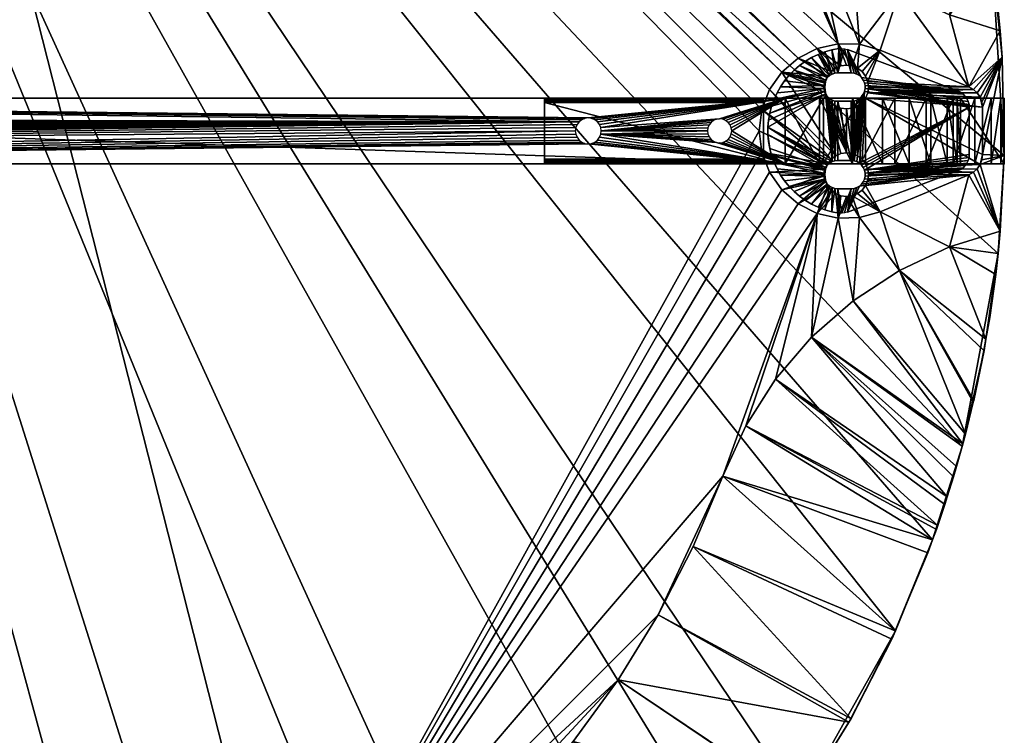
# Model space of a CAD drawing. Header units: inches. Extents: x -275 to 275, y -275 to 275.
# Tile 33 of 34: x 50 to 275, y -138 to 25. Entities that reach past the tile are written whole.
import ezdxf

# ---------------------------------------------------------------- set-up
doc = ezdxf.new("R2010")
doc.units = ezdxf.units.IN
doc.header["$MEASUREMENT"] = 0
for name, color, linetype in [('VIFS01', 171, 'Continuous'), ('VIFS07', 18, 'Continuous'), ('VIFS11', 241, 'Continuous'), ('VIFS12', 110, 'Continuous')]:
    doc.layers.add(name, color=color, linetype=linetype)

msp = doc.modelspace()

# ---------------------------------------------------------------- meshes
at = {"layer": 'VIFS01', "color": 171}
mesh = msp.add_polyface(dxfattribs=at)
corners = [(-225, -7.5, 13), (225, -7.5, 13), (-225, 7.5, 13), (-225, 7.5, 3), (180, 2.95, 3), (179.24, 2.85, 3), (-225, -7.5, 3), (177.91, -2.09, 3), (178.53, -2.55, 3), (-177.15, 0.76, 3), (-177.45, 1.47, 3), (177.91, 2.09, 3), (178.53, 2.55, 3), (-180, 2.95, 3), (-179.24, 2.85, 3), (-179.24, -2.85, 3), (-180, -2.95, 3), (179.24, -2.85, 3), (180, -2.95, 3), (225, -7.5, 3), (-178.53, -2.55, 3), (-177.45, -1.47, 3), (-177.15, -0.76, 3), (177.15, -0.76, 3), (177.45, -1.47, 3), (177.05, 0, 3), (-1.06, -7.5, 4.04), (0, -7.5, 3.9), (-2.05, -7.5, 4.45), (-2.9, -7.5, 5.1), (-3.55, -7.5, 5.95), (-2.9, -7.5, 10.9), (-2.05, -7.5, 11.55), (-1.06, -7.5, 11.96), (0, -7.5, 12.1), (-3.96, -7.5, 6.94), (-4.1, -7.5, 8), (-3.96, -7.5, 9.06), (-3.55, -7.5, 10.05), (-2.9, 7.5, 5.1), (-2.05, 7.5, 4.45), (-1.06, 7.5, 4.04), (0, 7.5, 3.9), (225, 7.5, 3), (-2.05, 7.5, 11.55), (-2.9, 7.5, 10.9), (-3.55, 7.5, 10.05), (0, 7.5, 12.1), (-1.06, 7.5, 11.96), (-3.96, 7.5, 9.06), (-4.1, 7.5, 8), (-250, 7.5, 9.7), (-3.96, 7.5, 6.94), (-3.55, 7.5, 5.95)]
mesh.append_faces([[corners[k] for k in face] for face in [(0, 1, 2, 0), (3, 4, 5, 3), (6, 7, 8, 6), (9, 10, 11, 9), (3, 12, 11, 3), (3, 11, 13, 3), (13, 11, 14, 13), (15, 11, 16, 15), (6, 17, 18, 6), (6, 18, 19, 6), (15, 20, 11, 15), (21, 22, 11, 21), (6, 23, 24, 6), (6, 24, 7, 6), (6, 16, 25, 6), (26, 6, 27, 26), (26, 28, 6, 26), (6, 28, 29, 6), (6, 29, 30, 6), (0, 31, 32, 0), (32, 33, 0, 32), (0, 33, 34, 0), (0, 34, 1, 0), (30, 35, 6, 30), (6, 35, 36, 6), (0, 37, 38, 0), (0, 38, 31, 0), (3, 39, 40, 3), (40, 41, 3, 40), (3, 41, 42, 3), (3, 42, 43, 3), (44, 45, 2, 44), (2, 45, 46, 2), (2, 47, 48, 2), (2, 48, 44, 2), (46, 49, 2, 46), (2, 49, 50, 2), (51, 50, 52, 51), (3, 52, 53, 3), (3, 53, 39, 3)]], dxfattribs={"vtx3": -1, "color": 171})
mesh = msp.add_polyface(dxfattribs=at)
corners = [(-225, 7.5, 13), (225, -7.5, 13), (225, 7.5, 13), (225, 7.5, 3), (180, 2.95, 3), (-225, 7.5, 3), (177.91, 2.09, 3), (-178.53, 2.55, 3), (-179.24, 2.85, 3), (-177.45, 1.47, 3), (-177.91, 2.09, 3), (179.24, 2.85, 3), (178.53, 2.55, 3), (-180, -2.95, 3), (177.45, 1.47, 3), (177.15, 0.76, 3), (178.53, -2.55, 3), (179.24, -2.85, 3), (-225, -7.5, 3), (-178.53, -2.55, 3), (-177.91, -2.09, 3), (-177.45, -1.47, 3), (-177.15, -0.76, 3), (-177.05, 0, 3), (-177.15, 0.76, 3), (177.05, 0, 3), (177.15, -0.76, 3), (225, -7.5, 3), (2.9, -7.5, 5.1), (2.05, -7.5, 4.45), (0, -7.5, 3.9), (1.06, -7.5, 4.04), (2.05, -7.5, 11.55), (2.9, -7.5, 10.9), (3.55, -7.5, 10.05), (0, -7.5, 12.1), (1.06, -7.5, 11.96), (3.96, -7.5, 9.06), (4.1, -7.5, 8), (250, -7.5, 9.7), (3.96, -7.5, 6.94), (3.55, -7.5, 5.95), (0, 7.5, 3.9), (1.06, 7.5, 4.04), (2.05, 7.5, 4.45), (2.9, 7.5, 5.1), (3.55, 7.5, 5.95), (2.9, 7.5, 10.9), (2.05, 7.5, 11.55), (1.06, 7.5, 11.96), (0, 7.5, 12.1), (3.96, 7.5, 6.94), (4.1, 7.5, 8), (3.96, 7.5, 9.06), (3.55, 7.5, 10.05)]
mesh.append_faces([[corners[k] for k in face] for face in [(0, 1, 2, 0), (3, 4, 5, 3), (6, 7, 8, 6), (6, 9, 10, 6), (6, 10, 7, 6), (11, 12, 5, 11), (13, 6, 14, 13), (13, 14, 15, 13), (16, 17, 18, 16), (6, 19, 20, 6), (6, 20, 21, 6), (6, 22, 23, 6), (6, 23, 24, 6), (25, 26, 18, 25), (25, 13, 15, 25), (27, 28, 29, 27), (30, 18, 27, 30), (30, 27, 31, 30), (31, 27, 29, 31), (32, 33, 1, 32), (1, 33, 34, 1), (1, 35, 36, 1), (1, 36, 32, 1), (34, 37, 1, 34), (1, 37, 38, 1), (39, 38, 40, 39), (27, 40, 41, 27), (27, 41, 28, 27), (3, 42, 43, 3), (43, 44, 3, 43), (3, 44, 45, 3), (3, 45, 46, 3), (2, 47, 48, 2), (48, 49, 2, 48), (2, 49, 50, 2), (2, 50, 0, 2), (46, 51, 3, 46), (3, 51, 52, 3), (2, 53, 54, 2), (2, 54, 47, 2)]], dxfattribs={"vtx3": -1, "color": 171})
mesh = msp.add_polyface(dxfattribs=at)
corners = [(181.47, -2.55, 3), (182.09, -2.09, 3), (225, -7.5, 3), (182.55, -1.47, 3), (182.85, -0.76, 3), (225, 7.5, 3), (212.38, 1.37, 3), (211.94, 1.94, 3), (182.55, 1.47, 3), (182.09, 2.09, 3), (181.47, 2.55, 3), (180.76, 2.85, 3), (180, 2.95, 3), (207.62, 1.37, 3), (182.95, 0, 3), (208.06, 1.94, 3), (208.63, 2.38, 3), (207.34, 0.71, 3), (207.25, 0, 3), (207.34, -0.71, 3), (207.62, -1.37, 3), (208.06, -1.94, 3), (211.37, 2.38, 3), (210.71, 2.66, 3), (210, 2.75, 3), (180, -2.95, 3), (180.76, -2.85, 3), (212.38, -1.37, 3), (212.66, -0.71, 3), (182.85, 0.76, 3), (209.29, 2.66, 3), (210.71, -2.66, 3), (211.37, -2.38, 3), (211.94, -1.94, 3), (208.63, -2.38, 3), (209.29, -2.66, 3), (210, -2.75, 3), (225, -7.5, 13), (4.1, -7.5, 8), (250, -7.5, 9.7), (3.96, -7.5, 6.94), (4.1, 7.5, 8), (250, 7.5, 9.7), (3.96, 7.5, 9.06), (225, 7.5, 13)]
mesh.append_faces([[corners[k] for k in face] for face in [(0, 1, 2, 0), (2, 1, 3, 2), (2, 3, 4, 2), (5, 6, 7, 5), (8, 9, 5, 8), (9, 10, 5, 9), (5, 10, 11, 5), (5, 11, 12, 5), (13, 14, 15, 13), (15, 14, 16, 15), (13, 17, 14, 13), (14, 17, 18, 14), (14, 18, 4, 14), (18, 19, 4, 18), (4, 19, 20, 4), (4, 20, 21, 4), (7, 22, 5, 7), (5, 22, 23, 5), (5, 23, 24, 5), (2, 25, 26, 2), (2, 26, 0, 2), (27, 28, 2, 27), (8, 5, 29, 8), (29, 5, 24, 29), (29, 24, 14, 29), (14, 24, 30, 14), (14, 30, 16, 14), (31, 32, 2, 31), (2, 32, 33, 2), (2, 33, 27, 2), (21, 34, 4, 21), (4, 34, 35, 4), (4, 35, 2, 4), (2, 35, 36, 2), (2, 36, 31, 2), (37, 38, 39, 37), (39, 40, 2, 39), (5, 41, 42, 5), (42, 41, 43, 42), (42, 43, 44, 42)]], dxfattribs={"vtx3": -1, "color": 171})
mesh = msp.add_polyface(dxfattribs=at)
corners = [(225, 7.5, 13), (225, -7.5, 13), (232.8, -7.5, 13.77), (232.8, 7.5, 13.77), (240.31, -7.5, 16.04), (240.31, 7.5, 16.04), (247.22, -7.5, 19.74), (247.22, 7.5, 19.74), (253.28, -7.5, 24.72), (253.28, 7.5, 24.72), (258.26, -7.5, 30.78), (258.26, 7.5, 30.78), (261.96, -7.5, 37.69), (225, -7.5, 3), (212.66, -0.71, 3), (212.75, 0, 3), (225, 7.5, 3), (212.66, 0.71, 3), (212.38, 1.37, 3), (257.14, 7.5, 14.7), (257.14, -7.5, 14.7), (250, -7.5, 9.7), (250, 7.5, 9.7), (242.1, -7.5, 6.02), (242.1, 7.5, 6.02), (233.68, -7.5, 3.76), (233.68, 7.5, 3.76), (263.3, -7.5, 20.86), (268.3, 7.5, 28), (263.3, 7.5, 20.86)]
mesh.append_faces([[corners[k] for k in face] for face in [(0, 1, 2, 0), (0, 2, 3, 0), (3, 2, 4, 3), (3, 4, 5, 3), (5, 4, 6, 5), (5, 6, 7, 5), (7, 6, 8, 7), (7, 8, 9, 7), (9, 8, 10, 9), (9, 10, 11, 9), (11, 10, 12, 11), (13, 14, 15, 13), (13, 15, 16, 13), (16, 15, 17, 16), (16, 17, 18, 16), (19, 20, 21, 19), (19, 21, 22, 19), (22, 21, 23, 22), (22, 23, 24, 22), (24, 23, 25, 24), (24, 25, 26, 24), (26, 25, 13, 26), (26, 13, 16, 26), (25, 23, 13, 25), (13, 23, 21, 13), (21, 2, 1, 21), (27, 8, 20, 27), (20, 8, 6, 20), (20, 6, 21, 20), (21, 6, 4, 21), (21, 4, 2, 21), (24, 26, 22, 24), (22, 26, 16, 22), (0, 3, 22, 0), (11, 28, 9, 11), (3, 5, 22, 3), (22, 5, 7, 22), (22, 7, 19, 22), (19, 7, 9, 19), (19, 9, 29, 19)]], dxfattribs={"vtx3": -1, "color": 171})
mesh = msp.add_polyface(dxfattribs=at)
corners = [(275, 7.5, 483), (265, 7.5, 483), (275, -7.5, 483), (265, -7.5, 483), (258.26, 7.5, 30.78), (261.96, -7.5, 37.69), (261.96, 7.5, 37.69), (264.23, -7.5, 45.2), (264.23, 7.5, 45.2), (265, -7.5, 53), (265, 7.5, 53), (275, 7.5, 53), (275, -7.5, 53), (274.24, -7.5, 44.32), (274.24, 7.5, 44.32), (271.98, -7.5, 35.9), (271.98, 7.5, 35.9), (268.3, -7.5, 28), (268.3, 7.5, 28), (263.3, -7.5, 20.86), (263.3, 7.5, 20.86), (257.14, -7.5, 14.7), (257.14, 7.5, 14.7), (258.26, -7.5, 30.78), (253.28, -7.5, 24.72), (253.28, 7.5, 24.72)]
mesh.append_faces([[corners[k] for k in face] for face in [(0, 1, 2, 0), (2, 1, 3, 2), (4, 5, 6, 4), (6, 5, 7, 6), (6, 7, 8, 6), (8, 7, 9, 8), (8, 9, 10, 8), (11, 12, 13, 11), (11, 13, 14, 11), (14, 13, 15, 14), (14, 15, 16, 14), (16, 15, 17, 16), (16, 17, 18, 16), (18, 17, 19, 18), (18, 19, 20, 18), (20, 19, 21, 20), (20, 21, 22, 20), (11, 0, 12, 11), (12, 0, 2, 12), (2, 3, 12, 2), (12, 3, 9, 12), (12, 9, 13, 12), (13, 9, 7, 13), (13, 7, 15, 13), (15, 7, 5, 15), (15, 5, 17, 15), (17, 5, 23, 17), (17, 23, 19, 17), (19, 23, 24, 19), (1, 10, 3, 1), (3, 10, 9, 3), (1, 0, 10, 1), (10, 0, 11, 10), (10, 11, 8, 10), (8, 11, 14, 8), (8, 14, 6, 8), (6, 14, 16, 6), (6, 16, 4, 6), (4, 16, 18, 4), (20, 25, 18, 20)]], dxfattribs={"vtx3": -1, "color": 171})
at = {"layer": 'VIFS07', "color": 18}
mesh = msp.add_polyface(dxfattribs=at)
corners = [(223.91, 10.1, 483), (224.84, 11.45, 486), (224.84, 11.45, 483), (225.88, 12.71, 486), (225.88, 12.71, 483), (227.03, 13.88, 486), (227.03, 13.88, 483), (228.27, 14.94, 486), (228.27, 14.94, 483), (229.6, 15.9, 486), (229.6, 15.9, 483), (231.01, 16.74, 486), (231.01, 16.74, 483), (232.49, 17.45, 486), (232.49, 17.45, 483), (234.02, 18.03, 486), (234.02, 18.03, 483), (235.59, 18.48, 486), (235.59, 18.48, 483), (237.2, 18.79, 486), (236.32, 13.18, 483), (236.32, 13.18, 486), (235.68, 12.97, 486), (235.68, 12.97, 483), (235.09, 12.63, 486), (235.09, 12.63, 483), (234.58, 12.17, 486), (234.58, 12.17, 483), (234.19, 11.62, 486), (234.19, 11.62, 483), (233.91, 11, 486), (233.91, 11, 483), (233.77, 10.34, 486), (233.77, 10.34, 483), (237, 13.25, 483)]
mesh.append_faces([[corners[k] for k in face] for face in [(0, 1, 2, 0), (2, 1, 3, 2), (2, 3, 4, 2), (4, 3, 5, 4), (4, 5, 6, 4), (6, 5, 7, 6), (6, 7, 8, 6), (8, 7, 9, 8), (8, 9, 10, 8), (10, 9, 11, 10), (10, 11, 12, 10), (12, 11, 13, 12), (12, 13, 14, 12), (14, 13, 15, 14), (14, 15, 16, 14), (16, 15, 17, 16), (16, 17, 18, 16), (18, 17, 19, 18), (20, 21, 22, 20), (20, 22, 23, 20), (23, 22, 24, 23), (23, 24, 25, 23), (25, 24, 26, 25), (25, 26, 27, 25), (27, 26, 28, 27), (27, 28, 29, 27), (29, 28, 30, 29), (29, 30, 31, 29), (31, 30, 32, 31), (33, 4, 31, 33), (31, 4, 6, 31), (31, 6, 29, 31), (29, 6, 8, 29), (29, 8, 27, 29), (33, 2, 4, 33), (8, 10, 27, 8), (27, 10, 12, 27), (27, 12, 25, 27), (25, 12, 14, 25), (25, 14, 23, 25), (23, 14, 16, 23), (23, 16, 20, 23), (20, 16, 18, 20), (20, 18, 34, 20)]], dxfattribs={"vtx3": -1, "color": 18})
mesh = msp.add_polyface(dxfattribs=at)
corners = [(235.59, 18.48, 483), (237.2, 18.79, 486), (237.2, 18.79, 483), (240, 6.75, 483), (237, 6.75, 483), (240, 6.75, 486), (237, 6.75, 486), (237, 13.25, 483), (237, 13.25, 486), (236.32, 13.18, 486), (236.32, 13.18, 483), (236.32, 6.82, 483), (236.32, 6.82, 486), (240, 13.25, 483), (240, 13.25, 486), (240.68, 6.82, 486), (240.68, 6.82, 483), (241.32, 7.03, 486), (241.32, 7.03, 483), (241.91, 7.37, 486), (241.91, 7.37, 483), (242.42, 7.83, 486), (242.42, 7.83, 483), (242.42, 12.17, 483), (242.42, 12.17, 486), (241.91, 12.63, 486), (241.91, 12.63, 483), (241.32, 12.97, 486), (241.32, 12.97, 483), (240.68, 13.18, 486), (240.68, 13.18, 483), (242.81, 8.38, 483), (243.09, 9, 483), (240.68, -6.82, 483), (239.2, 18.58, 483), (241.91, -7.37, 483), (241.32, -7.03, 483), (238.54, 18.76, 483), (237.87, 18.83, 483), (240, -6.75, 483), (237, -6.75, 483)]
mesh.append_faces([[corners[k] for k in face] for face in [(0, 1, 2, 0), (3, 4, 5, 3), (5, 4, 6, 5), (7, 8, 9, 7), (7, 9, 10, 7), (11, 12, 6, 11), (11, 6, 4, 11), (7, 13, 8, 7), (8, 13, 14, 8), (3, 5, 15, 3), (3, 15, 16, 3), (16, 15, 17, 16), (16, 17, 18, 16), (18, 17, 19, 18), (18, 19, 20, 18), (20, 19, 21, 20), (20, 21, 22, 20), (23, 24, 25, 23), (23, 25, 26, 23), (26, 25, 27, 26), (26, 27, 28, 26), (28, 27, 29, 28), (28, 29, 30, 28), (30, 29, 14, 30), (30, 14, 13, 30), (31, 32, 33, 31), (34, 23, 26, 34), (34, 26, 28, 34), (31, 33, 22, 31), (7, 0, 2, 7), (32, 35, 36, 32), (32, 36, 33, 32), (28, 30, 34, 28), (34, 30, 13, 34), (34, 13, 37, 34), (37, 13, 7, 37), (37, 7, 38, 37), (38, 7, 2, 38), (16, 18, 33, 16), (33, 18, 20, 33), (33, 20, 22, 33), (16, 33, 3, 16), (3, 39, 4, 3), (4, 39, 40, 4)]], dxfattribs={"vtx3": -1, "color": 18})
mesh = msp.add_polyface(dxfattribs=at)
corners = [(264.41, 9.12, 483), (239.2, 18.58, 483), (264.41, 9.12, 486), (239.2, 18.58, 486), (265.03, 8.82, 486), (265.03, 8.82, 483), (265.59, 8.42, 486), (265.59, 8.42, 483), (266.08, 7.93, 486), (266.08, 7.93, 483), (266.47, 7.36, 486), (266.47, 7.36, 483), (266.76, 6.73, 486), (266.76, 6.73, 483), (266.94, 6.06, 486), (266.94, 6.06, 483), (267, 5.38, 486), (267, 5.38, 483), (242.42, 7.83, 483), (242.42, 7.83, 486), (242.81, 8.38, 486), (242.81, 8.38, 483), (243.09, 9, 486), (243.09, 9, 483), (243.23, 9.66, 486), (243.23, 9.66, 483), (243.23, 10.34, 486), (243.23, 10.34, 483), (243.09, 11, 486), (243.09, 11, 483), (242.81, 11.62, 486), (242.81, 11.62, 483), (242.42, 12.17, 486), (242.42, 12.17, 483), (241.91, -7.37, 483)]
mesh.append_faces([[corners[k] for k in face] for face in [(0, 1, 2, 0), (2, 1, 3, 2), (0, 2, 4, 0), (0, 4, 5, 0), (5, 4, 6, 5), (5, 6, 7, 5), (7, 6, 8, 7), (7, 8, 9, 7), (9, 8, 10, 9), (9, 10, 11, 9), (11, 10, 12, 11), (11, 12, 13, 11), (13, 12, 14, 13), (13, 14, 15, 13), (15, 14, 16, 15), (15, 16, 17, 15), (18, 19, 20, 18), (18, 20, 21, 18), (21, 20, 22, 21), (21, 22, 23, 21), (23, 22, 24, 23), (23, 24, 25, 23), (25, 24, 26, 25), (25, 26, 27, 25), (27, 26, 28, 27), (27, 28, 29, 27), (29, 28, 30, 29), (29, 30, 31, 29), (31, 30, 32, 31), (31, 32, 33, 31), (17, 23, 15, 17), (15, 23, 25, 15), (15, 25, 13, 15), (13, 25, 11, 13), (9, 11, 7, 9), (7, 11, 25, 7), (7, 25, 5, 7), (5, 25, 27, 5), (5, 27, 0, 5), (0, 27, 29, 0), (29, 31, 0, 29), (0, 31, 33, 0), (0, 33, 1, 0), (17, 34, 23, 17)]], dxfattribs={"vtx3": -1, "color": 18})
mesh = msp.add_polyface(dxfattribs=at)
corners = [(221.03, -0.82, 483), (221.03, -0.82, 486), (221.03, 0.82, 486), (221.03, 0.82, 483), (221.17, 2.45, 486), (221.17, 2.45, 483), (221.45, 4.06, 486), (221.45, 4.06, 483), (221.87, 5.65, 486), (221.87, 5.65, 483), (222.42, 7.19, 486), (222.42, 7.19, 483), (223.1, 8.67, 486), (223.1, 8.67, 483), (223.91, 10.1, 486), (223.91, 10.1, 483), (224.84, 11.45, 486), (233.91, 11, 483), (233.77, 10.34, 486), (233.77, 10.34, 483), (233.77, 9.66, 486), (233.77, 9.66, 483), (233.91, 9, 486), (233.91, 9, 483), (234.19, 8.38, 486), (234.19, 8.38, 483), (234.58, 7.83, 486), (234.58, 7.83, 483), (235.09, 7.37, 486), (235.09, 7.37, 483), (235.68, 7.03, 486), (235.68, 7.03, 483), (236.32, 6.82, 486), (236.32, 6.82, 483), (224.84, 11.45, 483), (235.68, -7.03, 483), (236.32, -6.82, 483)]
mesh.append_faces([[corners[k] for k in face] for face in [(0, 1, 2, 0), (0, 2, 3, 0), (3, 2, 4, 3), (3, 4, 5, 3), (5, 4, 6, 5), (5, 6, 7, 5), (7, 6, 8, 7), (7, 8, 9, 7), (9, 8, 10, 9), (9, 10, 11, 9), (11, 10, 12, 11), (11, 12, 13, 11), (13, 12, 14, 13), (13, 14, 15, 13), (15, 14, 16, 15), (17, 18, 19, 17), (19, 18, 20, 19), (19, 20, 21, 19), (21, 20, 22, 21), (21, 22, 23, 21), (23, 22, 24, 23), (23, 24, 25, 23), (25, 24, 26, 25), (25, 26, 27, 25), (27, 26, 28, 27), (27, 28, 29, 27), (29, 28, 30, 29), (29, 30, 31, 29), (31, 30, 32, 31), (31, 32, 33, 31), (21, 15, 19, 21), (19, 15, 34, 19), (23, 11, 21, 23), (21, 11, 13, 21), (21, 13, 15, 21), (25, 7, 23, 25), (23, 7, 9, 23), (23, 9, 11, 23), (35, 25, 27, 35), (25, 3, 5, 25), (25, 5, 7, 25), (27, 29, 35, 27), (35, 29, 31, 35), (36, 31, 33, 36)]], dxfattribs={"vtx3": -1, "color": 18})
mesh = msp.add_polyface(dxfattribs=at)
corners = [(223.91, -10.1, 483), (223.91, -10.1, 486), (223.1, -8.67, 486), (223.1, -8.67, 483), (222.42, -7.19, 486), (222.42, -7.19, 483), (221.87, -5.65, 486), (221.87, -5.65, 483), (221.45, -4.06, 486), (221.45, -4.06, 483), (221.17, -2.45, 486), (221.17, -2.45, 483), (221.03, -0.82, 486), (221.03, -0.82, 483), (236.32, -6.82, 483), (236.32, -6.82, 486), (235.68, -7.03, 486), (235.68, -7.03, 483), (235.09, -7.37, 486), (235.09, -7.37, 483), (234.58, -7.83, 486), (234.58, -7.83, 483), (234.19, -8.38, 486), (234.19, -8.38, 483), (233.91, -9, 486), (233.91, -9, 483), (233.77, -9.66, 486), (233.77, -9.66, 483), (233.77, -10.34, 486), (233.77, -10.34, 483), (233.91, -11, 486), (233.91, -11, 483), (224.84, -11.45, 483), (221.03, 0.82, 483), (234.19, 8.38, 483), (235.68, 7.03, 483)]
mesh.append_faces([[corners[k] for k in face] for face in [(0, 1, 2, 0), (0, 2, 3, 0), (3, 2, 4, 3), (3, 4, 5, 3), (5, 4, 6, 5), (5, 6, 7, 5), (7, 6, 8, 7), (7, 8, 9, 7), (9, 8, 10, 9), (9, 10, 11, 9), (11, 10, 12, 11), (11, 12, 13, 11), (14, 15, 16, 14), (14, 16, 17, 14), (17, 16, 18, 17), (17, 18, 19, 17), (19, 18, 20, 19), (19, 20, 21, 19), (21, 20, 22, 21), (21, 22, 23, 21), (23, 22, 24, 23), (23, 24, 25, 23), (25, 24, 26, 25), (25, 26, 27, 25), (27, 26, 28, 27), (27, 28, 29, 27), (29, 28, 30, 29), (29, 30, 31, 29), (9, 11, 13, 9), (27, 5, 25, 27), (25, 5, 7, 25), (25, 7, 23, 25), (29, 0, 27, 29), (27, 0, 3, 27), (27, 3, 5, 27), (29, 32, 0, 29), (17, 33, 34, 17), (7, 9, 23, 7), (23, 9, 13, 23), (23, 13, 21, 23), (21, 13, 33, 21), (21, 33, 19, 21), (19, 33, 17, 19), (17, 35, 14, 17)]], dxfattribs={"vtx3": -1, "color": 18})
mesh = msp.add_polyface(dxfattribs=at)
corners = [(237.2, -18.79, 483), (237.2, -18.79, 486), (235.59, -18.48, 486), (235.59, -18.48, 483), (240, -13.25, 483), (237, -13.25, 483), (240, -13.25, 486), (237, -13.25, 486), (237, -6.75, 483), (237, -6.75, 486), (236.32, -6.82, 486), (236.32, -6.82, 483), (236.32, -13.18, 483), (236.32, -13.18, 486), (240, -6.75, 483), (240, -6.75, 486), (240.68, -13.18, 486), (240.68, -13.18, 483), (241.32, -12.97, 486), (241.32, -12.97, 483), (241.91, -12.63, 486), (241.91, -12.63, 483), (242.42, -12.17, 486), (242.42, -12.17, 483), (242.81, -11.62, 486), (242.81, -11.62, 483), (243.09, -11, 486), (243.09, -11, 483), (242.81, -8.38, 483), (242.81, -8.38, 486), (242.42, -7.83, 486), (242.42, -7.83, 483), (241.91, -7.37, 486), (241.91, -7.37, 483), (241.32, -7.03, 486), (241.32, -7.03, 483), (240.68, -6.82, 486), (240.68, -6.82, 483), (239.2, -18.58, 483), (238.54, -18.76, 483), (237.87, -18.83, 483), (236.32, 6.82, 483), (237, 6.75, 483), (240, 6.75, 483)]
mesh.append_faces([[corners[k] for k in face] for face in [(0, 1, 2, 0), (0, 2, 3, 0), (4, 5, 6, 4), (6, 5, 7, 6), (8, 9, 10, 8), (8, 10, 11, 8), (12, 13, 7, 12), (12, 7, 5, 12), (8, 14, 9, 8), (9, 14, 15, 9), (4, 6, 16, 4), (4, 16, 17, 4), (17, 16, 18, 17), (17, 18, 19, 17), (19, 18, 20, 19), (19, 20, 21, 19), (21, 20, 22, 21), (21, 22, 23, 21), (23, 22, 24, 23), (23, 24, 25, 23), (25, 24, 26, 25), (25, 26, 27, 25), (28, 29, 30, 28), (28, 30, 31, 28), (31, 30, 32, 31), (31, 32, 33, 31), (33, 32, 34, 33), (33, 34, 35, 33), (35, 34, 36, 35), (35, 36, 37, 35), (37, 36, 15, 37), (37, 15, 14, 37), (4, 17, 38, 4), (17, 19, 38, 17), (38, 19, 21, 38), (38, 39, 4, 38), (4, 39, 40, 4), (4, 40, 5, 4), (5, 40, 0, 5), (5, 0, 12, 5), (11, 41, 42, 11), (43, 37, 14, 43), (42, 8, 11, 42)]], dxfattribs={"vtx3": -1, "color": 18})
mesh = msp.add_polyface(dxfattribs=at)
corners = [(239.2, -18.58, 483), (264.41, -9.12, 483), (239.2, -18.58, 486), (264.41, -9.12, 486), (267, -5.38, 483), (267, -5.38, 486), (266.94, -6.06, 486), (266.94, -6.06, 483), (266.76, -6.73, 486), (266.76, -6.73, 483), (266.47, -7.36, 486), (266.47, -7.36, 483), (266.08, -7.93, 486), (266.08, -7.93, 483), (265.59, -8.42, 486), (265.59, -8.42, 483), (265.03, -8.82, 486), (265.03, -8.82, 483), (267, 5.38, 483), (267, 5.38, 486), (243.09, -11, 483), (243.09, -11, 486), (243.23, -10.34, 486), (243.23, -10.34, 483), (243.23, -9.66, 486), (243.23, -9.66, 483), (243.09, -9, 486), (243.09, -9, 483), (242.81, -8.38, 486), (242.81, -8.38, 483), (242.81, -11.62, 483), (242.42, -7.83, 483), (241.91, -7.37, 483), (241.91, -12.63, 483), (242.42, -12.17, 483)]
mesh.append_faces([[corners[k] for k in face] for face in [(0, 1, 2, 0), (2, 1, 3, 2), (4, 5, 6, 4), (4, 6, 7, 4), (7, 6, 8, 7), (7, 8, 9, 7), (9, 8, 10, 9), (9, 10, 11, 9), (11, 10, 12, 11), (11, 12, 13, 11), (13, 12, 14, 13), (13, 14, 15, 13), (15, 14, 16, 15), (15, 16, 17, 15), (17, 16, 3, 17), (17, 3, 1, 17), (4, 18, 5, 4), (5, 18, 19, 5), (20, 21, 22, 20), (20, 22, 23, 20), (23, 22, 24, 23), (23, 24, 25, 23), (25, 24, 26, 25), (25, 26, 27, 25), (27, 26, 28, 27), (27, 28, 29, 27), (25, 11, 13, 25), (30, 20, 1, 30), (1, 20, 23, 1), (1, 23, 17, 1), (17, 23, 25, 17), (17, 25, 15, 17), (15, 25, 13, 15), (11, 25, 9, 11), (9, 25, 27, 9), (9, 27, 7, 9), (29, 18, 27, 29), (27, 18, 4, 27), (27, 4, 7, 27), (29, 31, 18, 29), (18, 31, 32, 18), (0, 33, 1, 0), (1, 33, 34, 1), (1, 34, 30, 1)]], dxfattribs={"vtx3": -1, "color": 18})
mesh = msp.add_polyface(dxfattribs=at)
corners = [(235.59, -18.48, 483), (235.59, -18.48, 486), (234.02, -18.03, 486), (234.02, -18.03, 483), (232.49, -17.45, 486), (232.49, -17.45, 483), (231.01, -16.74, 486), (231.01, -16.74, 483), (229.6, -15.9, 486), (229.6, -15.9, 483), (228.27, -14.94, 486), (228.27, -14.94, 483), (227.03, -13.88, 486), (227.03, -13.88, 483), (225.88, -12.71, 486), (225.88, -12.71, 483), (224.84, -11.45, 486), (224.84, -11.45, 483), (223.91, -10.1, 486), (223.91, -10.1, 483), (233.91, -11, 483), (233.91, -11, 486), (234.19, -11.62, 486), (234.19, -11.62, 483), (234.58, -12.17, 486), (234.58, -12.17, 483), (235.09, -12.63, 486), (235.09, -12.63, 483), (235.68, -12.97, 486), (235.68, -12.97, 483), (236.32, -13.18, 486), (236.32, -13.18, 483), (233.77, -10.34, 483), (237.2, -18.79, 483)]
mesh.append_faces([[corners[k] for k in face] for face in [(0, 1, 2, 0), (0, 2, 3, 0), (3, 2, 4, 3), (3, 4, 5, 3), (5, 4, 6, 5), (5, 6, 7, 5), (7, 6, 8, 7), (7, 8, 9, 7), (9, 8, 10, 9), (9, 10, 11, 9), (11, 10, 12, 11), (11, 12, 13, 11), (13, 12, 14, 13), (13, 14, 15, 13), (15, 14, 16, 15), (15, 16, 17, 15), (17, 16, 18, 17), (17, 18, 19, 17), (20, 21, 22, 20), (20, 22, 23, 20), (23, 22, 24, 23), (23, 24, 25, 23), (25, 24, 26, 25), (25, 26, 27, 25), (27, 26, 28, 27), (27, 28, 29, 27), (29, 28, 30, 29), (29, 30, 31, 29), (20, 15, 32, 20), (32, 15, 17, 32), (27, 7, 25, 27), (25, 7, 9, 25), (25, 9, 23, 25), (23, 9, 11, 23), (23, 11, 20, 23), (20, 11, 13, 20), (20, 13, 15, 20), (31, 33, 0, 31), (31, 0, 29, 31), (29, 0, 3, 29), (29, 3, 27, 29), (27, 3, 5, 27), (27, 5, 7, 27)]], dxfattribs={"vtx3": -1, "color": 18})
at = {"layer": 'VIFS11', "color": 241}
mesh = msp.add_polyface(dxfattribs=at)
corners = [(220, -7.5, 1), (220, -7.5, 3), (170, -7.5, 1), (170, -7.5, 3), (170, -6.5), (220, -6.5), (220, -6.76, 0.03), (170, -6.76, 0.03), (220, -7, 0.13), (170, -7, 0.13), (220, -7.21, 0.29), (170, -7.21, 0.29), (220, -7.37, 0.5), (170, -7.37, 0.5), (220, -7.47, 0.74), (170, -7.47, 0.74), (220, 6.5), (170, 6.5), (170, 6.76, 0.03), (220, 6.76, 0.03), (170, 7, 0.13), (220, 7, 0.13), (170, 7.21, 0.29), (220, 7.21, 0.29), (170, 7.37, 0.5), (220, 7.37, 0.5), (170, 7.47, 0.74), (220, 7.47, 0.74), (170, 7.5, 1), (220, 7.5, 1), (170, 7.5, 3), (220, 7.5, 3)]
mesh.append_faces([[corners[k] for k in face] for face in [(0, 1, 2, 0), (2, 1, 3, 2), (4, 5, 6, 4), (4, 6, 7, 4), (7, 6, 8, 7), (7, 8, 9, 7), (9, 8, 10, 9), (9, 10, 11, 9), (11, 10, 12, 11), (11, 12, 13, 11), (13, 12, 14, 13), (13, 14, 15, 13), (15, 14, 0, 15), (15, 0, 2, 15), (16, 17, 18, 16), (16, 18, 19, 16), (19, 18, 20, 19), (19, 20, 21, 19), (21, 20, 22, 21), (21, 22, 23, 21), (23, 22, 24, 23), (23, 24, 25, 23), (25, 24, 26, 25), (25, 26, 27, 25), (27, 26, 28, 27), (27, 28, 29, 27), (28, 30, 29, 28), (29, 30, 31, 29), (3, 30, 2, 3), (2, 30, 28, 2), (9, 11, 13, 9), (9, 13, 7, 9), (7, 13, 15, 7), (7, 15, 4, 7), (4, 15, 2, 4), (4, 2, 17, 4), (17, 2, 28, 17), (17, 28, 18, 17), (18, 28, 26, 18), (18, 26, 20, 18), (20, 26, 24, 20), (20, 24, 22, 20), (16, 5, 17, 16), (17, 5, 4, 17), (23, 25, 21, 23), (21, 25, 27, 21), (21, 27, 19, 21), (19, 27, 29, 19), (19, 29, 16, 19), (16, 29, 31, 16), (16, 31, 5, 16), (5, 31, 1, 5), (1, 0, 5, 1), (5, 0, 14, 5), (5, 14, 6, 5), (6, 14, 12, 6), (6, 12, 8, 6), (8, 12, 10, 8)]], dxfattribs={"vtx3": -1, "color": 241})
at = {"layer": 'VIFS12', "color": 110}
mesh = msp.add_polyface(dxfattribs=at)
corners = [(210.72, -78.87, 483), (250.08, -114.21, 500), (203.97, -94.99, 483), (249.29, -116.09, 500), (239.97, -134.23, 500), (195.98, -110.53, 483), (239.53, -135.09, 500), (186.81, -125.4, 483), (228.33, -153.27, 500), (228.26, -153.36, 500), (176.52, -139.52, 483), (215.74, -170.53, 500), (214.97, -171.43, 500), (165.16, -152.8, 483), (219.6, -4.86, 486), (234.17, -8.71, 486), (221.37, -9.44, 486), (234, -10, 486), (224.19, -13.44, 486), (234.17, -11.29, 486), (227.91, -16.64, 486), (221.37, 9.44, 486), (236.5, -5.67, 486), (235.46, -6.46, 486), (219.6, 4.86, 486), (234.67, -7.5, 486), (219, 0, 486), (219, 0, 483), (219.6, -4.86, 483), (221.37, -9.44, 483), (224.19, -13.44, 483), (227.91, -16.64, 483), (232.29, -18.84, 486), (0, -219, 483), (0, 219, 483), (4.86, -219.6, 483), (4.86, 219.6, 483), (9.44, -221.37, 483), (13.44, -224.19, 483), (110.53, -195.98, 483), (215.97, -67.38, 483), (232.29, -18.84, 483), (152.8, -165.16, 483), (139.52, -176.52, 483), (222.78, -56.74, 483), (148.68, -231.34, 505), (167.04, -218.46, 505), (-55.71, 269.3, 505), (44.68, -271.35, 505), (66.65, -266.8, 505), (109.11, -252.43, 505), (88.17, -260.48, 505), (200.31, -188.41, 505), (228.26, -153.36, 505), (250.15, -114.24, 505)]
mesh.append_faces([[corners[k] for k in face] for face in [(0, 1, 2, 0), (2, 3, 4, 2), (2, 4, 5, 2), (5, 4, 6, 5), (5, 6, 7, 5), (6, 8, 7, 6), (7, 8, 9, 7), (7, 9, 10, 7), (9, 11, 10, 9), (10, 11, 12, 10), (10, 12, 13, 10), (14, 15, 16, 14), (16, 15, 17, 16), (16, 17, 18, 16), (18, 19, 20, 18), (21, 22, 23, 21), (24, 23, 25, 24), (24, 25, 26, 24), (26, 25, 14, 26), (27, 26, 14, 27), (27, 14, 28, 27), (28, 14, 16, 28), (28, 16, 29, 28), (29, 16, 18, 29), (29, 18, 30, 29), (30, 18, 20, 30), (30, 20, 31, 30), (31, 20, 32, 31), (33, 34, 35, 33), (35, 34, 36, 35), (35, 36, 37, 35), (37, 36, 38, 37), (38, 36, 39, 38), (39, 29, 30, 39), (40, 0, 41, 40), (41, 0, 39, 41), (41, 39, 31, 41), (31, 39, 30, 31), (39, 27, 28, 39), (39, 28, 29, 39), (13, 42, 10, 13), (10, 42, 43, 10), (10, 43, 7, 10), (7, 43, 39, 7), (7, 39, 5, 7), (5, 39, 0, 5), (5, 0, 2, 5), (41, 44, 40, 41), (45, 46, 47, 45), (47, 48, 49, 47), (50, 45, 47, 50), (50, 47, 51, 50), (51, 47, 49, 51), (46, 52, 47, 46), (53, 54, 47, 53), (53, 9, 8, 53)]], dxfattribs={"vtx3": -1, "color": 110})
mesh = msp.add_polyface(dxfattribs=at)
corners = [(78.87, 210.72, 483), (98.69, 256.59, 500), (94.99, 203.97, 483), (116.09, 249.29, 500), (119.27, 247.66, 500), (110.53, 195.98, 483), (135.09, 239.53, 500), (139.04, 237.1, 500), (125.4, 186.81, 483), (153.27, 228.33, 500), (157.89, 224.96, 500), (139.52, 176.52, 483), (175.69, 211.32, 500), (152.8, 165.16, 483), (9.44, 221.37, 486), (8.71, 234.17, 486), (10, 234, 486), (13.44, 224.19, 486), (11.29, 234.17, 486), (16.64, 227.91, 486), (12.5, 234.67, 486), (18.84, 232.29, 486), (4.86, 219.6, 486), (-6.46, 235.46, 486), (6.46, 235.46, 486), (7.5, 234.67, 486), (0, 219, 483), (0, 219, 486), (4.86, 219.6, 483), (9.44, 221.37, 483), (13.44, 224.19, 483), (16.64, 227.91, 483), (18.84, 232.29, 483), (56.74, 222.78, 483), (67.38, 215.97, 483), (224.19, 13.44, 483), (227.91, 16.64, 483), (195.98, 110.53, 483), (203.97, 94.99, 483), (210.72, 78.87, 483), (215.97, 67.38, 483), (219.6, 4.86, 483), (219, 0, 483), (110.53, -195.98, 483), (176.52, 139.52, 483), (47.15, 231.01, 483), (-55.71, 269.3, 505), (254.6, 103.94, 505), (245.28, 124.35, 505), (234.33, 143.93, 505), (200.31, -188.41, 505), (215, -171.46, 505), (228.26, -153.36, 505), (221.82, 162.55, 505), (207.83, 180.09, 505), (192.46, 196.43, 505), (157.99, 225.09, 505), (250.15, -114.24, 505), (258.63, -93.47, 505), (265.39, -72.08, 505), (139.12, 237.22, 505)]
mesh.append_faces([[corners[k] for k in face] for face in [(0, 1, 2, 0), (2, 3, 4, 2), (2, 4, 5, 2), (5, 6, 7, 5), (5, 7, 8, 5), (7, 9, 8, 7), (8, 9, 10, 8), (8, 10, 11, 8), (11, 12, 13, 11), (14, 15, 16, 14), (14, 16, 17, 14), (17, 16, 18, 17), (17, 18, 19, 17), (19, 18, 20, 19), (19, 20, 21, 19), (22, 23, 14, 22), (14, 23, 24, 14), (14, 24, 25, 14), (26, 27, 22, 26), (26, 22, 28, 26), (28, 22, 14, 28), (28, 14, 29, 28), (29, 14, 17, 29), (29, 17, 30, 29), (30, 17, 19, 30), (30, 19, 31, 30), (31, 19, 21, 31), (31, 21, 32, 31), (33, 34, 32, 33), (35, 28, 29, 35), (36, 29, 30, 36), (34, 0, 32, 34), (32, 0, 37, 32), (32, 37, 31, 32), (31, 37, 38, 31), (31, 38, 30, 31), (30, 38, 39, 30), (30, 39, 40, 30), (28, 41, 42, 28), (28, 42, 43, 28), (2, 5, 0, 2), (0, 5, 8, 0), (44, 0, 13, 44), (13, 0, 8, 13), (13, 8, 11, 13), (33, 32, 45, 33), (46, 47, 48, 46), (46, 48, 49, 46), (46, 50, 51, 46), (46, 51, 52, 46), (46, 53, 54, 46), (46, 54, 55, 46), (56, 46, 55, 56), (46, 57, 58, 46), (46, 58, 59, 46), (9, 60, 56, 9)]], dxfattribs={"vtx3": -1, "color": 110})
mesh = msp.add_polyface(dxfattribs=at)
corners = [(273.04, 32.79, 486.17), (274.05, 22.89, 483), (272.16, 39.13, 488.14), (262.49, 26.5, 483), (271.67, 42.65, 489.23), (268.01, 61.63, 494.64), (268.1, 61.19, 494.52), (251.06, 31.88, 483), (269.98, 52.29, 492.08), (270.81, 47.58, 490.69), (240.49, 38.81, 483), (266.13, 69.29, 496.51), (267.92, 61.97, 494.72), (231.01, 47.15, 483), (264.09, 76.71, 498.05), (265.51, 71.53, 496.97), (261.39, 85.39, 499.31), (261.98, 83.62, 499.14), (222.78, 56.74, 483), (262.22, 82.84, 499.01), (263.37, 79.05, 498.42), (259.81, 90.14, 499.79), (215.97, 67.38, 483), (259.48, 91.06, 499.82), (210.72, 78.87, 483), (241.97, 19.78, 483), (237.07, 19.91, 483), (221.37, 9.44, 483), (4.86, 219.6, 483), (224.19, 13.44, 483), (9.44, 221.37, 483), (227.91, 16.64, 483), (13.44, 224.19, 483), (232.29, 18.84, 483), (219.6, 4.86, 483), (266.92, 10.03, 483), (246.69, 18.46, 483), (268.11, 61.19, 505), (262.23, 82.84, 505), (272.2, 39.14, 505), (254.6, 103.94, 505), (274.94, -5.61, 505), (-55.71, 269.3, 505), (273.57, -28, 505), (265.39, -72.08, 505), (274.49, 16.82, 505)]
mesh.append_faces([[corners[k] for k in face] for face in [(0, 1, 2, 0), (2, 1, 3, 2), (2, 3, 4, 2), (5, 6, 7, 5), (7, 6, 8, 7), (7, 8, 3, 7), (3, 8, 9, 3), (3, 9, 4, 3), (10, 11, 7, 10), (7, 11, 12, 7), (7, 12, 5, 7), (13, 14, 10, 13), (10, 14, 15, 10), (10, 15, 11, 10), (16, 17, 18, 16), (18, 17, 19, 18), (18, 19, 13, 18), (13, 19, 20, 13), (13, 20, 14, 13), (16, 18, 21, 16), (21, 18, 22, 21), (23, 22, 24, 23), (25, 26, 13, 25), (13, 26, 18, 13), (27, 28, 29, 27), (29, 30, 31, 29), (31, 32, 33, 31), (33, 32, 26, 33), (26, 32, 22, 26), (26, 22, 18, 26), (27, 34, 28, 27), (7, 3, 35, 7), (13, 10, 25, 13), (25, 10, 7, 25), (25, 7, 36, 25), (37, 38, 39, 37), (39, 38, 40, 39), (41, 39, 42, 41), (41, 42, 43, 41), (43, 42, 44, 43), (20, 19, 38, 20), (38, 19, 17, 38), (37, 5, 12, 37), (12, 11, 37, 12), (37, 11, 15, 37), (37, 15, 38, 37), (38, 15, 14, 38), (38, 14, 20, 38), (4, 9, 39, 4), (39, 9, 8, 39), (39, 8, 37, 39), (37, 8, 6, 37), (37, 6, 5, 37), (45, 0, 39, 45), (39, 0, 2, 39), (39, 2, 4, 39), (45, 1, 0, 45)]], dxfattribs={"vtx3": -1, "color": 110})
mesh = msp.add_polyface(dxfattribs=at)
corners = [(240.29, 14.83, 501.5), (240.29, 14.83, 486), (241.5, 14.33, 486), (241.5, 14.33, 501.5), (242.54, 13.54, 486), (242.54, 13.54, 501.5), (243.33, 12.5, 486), (243.33, 12.5, 501.5), (243.83, 11.29, 486), (243.83, 11.29, 501.5), (244, 10, 486), (244, 10, 501.5), (243.83, 8.71, 486), (243.83, 8.71, 501.5), (243.33, 7.5, 486), (243.33, 7.5, 501.5), (242.54, 6.46, 486), (242.54, 6.46, 501.5), (241.5, 5.67, 486), (241.5, 5.67, 501.5), (240.29, 5.17, 486), (240.29, 5.17, 501.5), (239, 5, 486), (239, 5, 501.5), (269.46, 7.68, 486), (269.86, 6.58, 486), (270, 5.42, 486), (237.07, 19.91, 486), (241.97, 19.78, 486), (246.69, 18.46, 486), (268.81, 8.66, 486), (267.95, 9.46, 486), (266.92, 10.03, 486), (241.5, -5.67, 486), (270, -5.42, 486), (246.69, 18.46, 483), (241.97, 19.78, 483), (266.92, 10.03, 483), (269.86, 6.58, 483), (269.46, 7.68, 483), (274.49, 16.82, 483), (268.81, 8.66, 483), (270, -5.42, 483), (270, 5.42, 483), (251.06, 31.88, 483), (262.49, 26.5, 483), (274.05, 22.89, 483), (267.95, 9.46, 483), (274.49, 16.82, 505), (272.2, 39.14, 505), (274.94, -5.61, 505)]
mesh.append_faces([[corners[k] for k in face] for face in [(0, 1, 2, 0), (0, 2, 3, 0), (3, 2, 4, 3), (3, 4, 5, 3), (5, 4, 6, 5), (5, 6, 7, 5), (7, 6, 8, 7), (7, 8, 9, 7), (9, 8, 10, 9), (9, 10, 11, 9), (11, 10, 12, 11), (11, 12, 13, 11), (13, 12, 14, 13), (13, 14, 15, 13), (15, 14, 16, 15), (15, 16, 17, 15), (17, 16, 18, 17), (17, 18, 19, 17), (19, 18, 20, 19), (19, 20, 21, 19), (21, 20, 22, 21), (21, 22, 23, 21), (24, 25, 26, 24), (1, 27, 28, 1), (1, 28, 2, 1), (2, 28, 29, 2), (2, 29, 4, 2), (30, 12, 31, 30), (31, 12, 10, 31), (31, 10, 32, 31), (32, 10, 8, 32), (32, 8, 29, 32), (29, 8, 6, 29), (29, 6, 4, 29), (14, 33, 16, 14), (16, 33, 18, 16), (30, 24, 12, 30), (12, 24, 26, 12), (12, 26, 14, 12), (14, 26, 34, 14), (35, 29, 28, 35), (35, 28, 36, 35), (36, 28, 27, 36), (37, 32, 35, 37), (35, 32, 29, 35), (38, 39, 40, 38), (40, 39, 41, 40), (40, 42, 43, 40), (40, 43, 38, 40), (35, 44, 37, 35), (45, 46, 37, 45), (37, 46, 40, 37), (37, 40, 47, 37), (47, 40, 41, 47), (48, 49, 50, 48), (50, 40, 48, 50), (48, 40, 46, 48)]], dxfattribs={"vtx3": -1, "color": 110})
mesh = msp.add_polyface(dxfattribs=at)
corners = [(237.71, 14.83, 501.5), (239, 15, 486), (239, 15, 501.5), (240.29, 14.83, 486), (240.29, 14.83, 501.5), (239, 5, 501.5), (239, 5, 486), (237.71, 5.17, 486), (237.71, 5.17, 501.5), (236.5, 5.67, 486), (236.5, 5.67, 501.5), (235.46, 6.46, 486), (235.46, 6.46, 501.5), (234.67, 7.5, 486), (234.67, 7.5, 501.5), (234.17, 8.71, 486), (234.17, 8.71, 501.5), (234, 10, 486), (234, 10, 501.5), (234.17, 11.29, 486), (234.17, 11.29, 501.5), (234.67, 12.5, 486), (234.67, 12.5, 501.5), (235.46, 13.54, 486), (235.46, 13.54, 501.5), (236.5, 14.33, 486), (236.5, 14.33, 501.5), (237.71, 14.83, 486), (237.07, 19.91, 486), (232.29, 18.84, 486), (239, -5, 486), (227.91, 16.64, 486), (224.19, 13.44, 486), (236.5, -5.67, 486), (221.37, 9.44, 486), (235.46, -6.46, 486), (219.6, 4.86, 486), (241.97, 19.78, 483), (237.07, 19.91, 483), (232.29, 18.84, 483), (227.91, 16.64, 483), (224.19, 13.44, 483), (221.37, 9.44, 483), (219.6, 4.86, 483), (219, 0, 486), (219, 0, 483)]
mesh.append_faces([[corners[k] for k in face] for face in [(0, 1, 2, 0), (2, 1, 3, 2), (2, 3, 4, 2), (5, 6, 7, 5), (5, 7, 8, 5), (8, 7, 9, 8), (8, 9, 10, 8), (10, 9, 11, 10), (10, 11, 12, 10), (12, 11, 13, 12), (12, 13, 14, 12), (14, 13, 15, 14), (14, 15, 16, 14), (16, 15, 17, 16), (16, 17, 18, 16), (18, 17, 19, 18), (18, 19, 20, 18), (20, 19, 21, 20), (20, 21, 22, 20), (22, 21, 23, 22), (22, 23, 24, 22), (24, 23, 25, 24), (24, 25, 26, 24), (26, 25, 27, 26), (26, 27, 0, 26), (0, 27, 1, 0), (28, 1, 27, 28), (28, 27, 29, 28), (1, 28, 3, 1), (13, 11, 30, 13), (13, 30, 15, 13), (27, 25, 29, 27), (29, 25, 23, 29), (29, 23, 31, 29), (31, 23, 21, 31), (31, 21, 32, 31), (32, 21, 19, 32), (32, 19, 17, 32), (17, 15, 32, 17), (32, 15, 33, 32), (32, 33, 34, 32), (34, 35, 36, 34), (9, 7, 30, 9), (37, 28, 38, 37), (38, 28, 29, 38), (38, 29, 39, 38), (39, 29, 31, 39), (39, 31, 40, 39), (40, 31, 32, 40), (40, 32, 41, 40), (41, 32, 34, 41), (41, 34, 42, 41), (42, 34, 36, 42), (42, 36, 43, 42), (43, 36, 44, 43), (43, 44, 45, 43)]], dxfattribs={"vtx3": -1, "color": 110})
mesh = msp.add_polyface(dxfattribs=at)
corners = [(266.92, -10.03, 486), (266.92, -10.03, 483), (246.69, -18.46, 486), (246.69, -18.46, 483), (239, -15, 486), (240.29, -14.83, 501.5), (240.29, -14.83, 486), (241.5, -14.33, 501.5), (241.5, -14.33, 486), (242.54, -13.54, 501.5), (242.54, -13.54, 486), (243.33, -12.5, 501.5), (243.33, -12.5, 486), (243.83, -11.29, 501.5), (243.83, -11.29, 486), (244, -10, 501.5), (244, -10, 486), (243.83, -8.71, 501.5), (243.83, -8.71, 486), (243.33, -7.5, 501.5), (243.33, -7.5, 486), (242.54, -6.46, 501.5), (242.54, -6.46, 486), (241.5, -5.67, 501.5), (241.5, -5.67, 486), (240.29, -5.17, 501.5), (240.29, -5.17, 486), (239, -5, 501.5), (239, -5, 486), (269.46, -7.68, 486), (243.33, 7.5, 486), (241.97, -19.78, 486), (267.95, -9.46, 486), (268.81, -8.66, 486), (241.5, 5.67, 486), (270, -5.42, 486), (269.86, -6.58, 486), (239, 5, 486), (240.29, 5.17, 486), (267.95, -9.46, 483), (274.05, -22.89, 483), (262.49, -26.5, 483), (268.81, -8.66, 483), (269.46, -7.68, 483), (274.94, -5.61, 483), (269.86, -6.58, 483), (270, -5.42, 483), (274.49, 16.82, 483), (274.94, -5.61, 505)]
mesh.append_faces([[corners[k] for k in face] for face in [(0, 1, 2, 0), (2, 1, 3, 2), (4, 5, 6, 4), (6, 5, 7, 6), (6, 7, 8, 6), (8, 7, 9, 8), (8, 9, 10, 8), (10, 9, 11, 10), (10, 11, 12, 10), (12, 11, 13, 12), (12, 13, 14, 12), (14, 13, 15, 14), (14, 15, 16, 14), (16, 15, 17, 16), (16, 17, 18, 16), (18, 17, 19, 18), (18, 19, 20, 18), (20, 19, 21, 20), (20, 21, 22, 20), (22, 21, 23, 22), (22, 23, 24, 22), (24, 23, 25, 24), (24, 25, 26, 24), (26, 25, 27, 26), (26, 27, 28, 26), (10, 12, 2, 10), (2, 12, 0, 2), (18, 20, 29, 18), (29, 20, 30, 29), (31, 4, 6, 31), (31, 6, 2, 31), (2, 6, 8, 2), (2, 8, 10, 2), (12, 14, 0, 12), (0, 14, 16, 0), (0, 16, 32, 0), (32, 16, 18, 32), (32, 18, 33, 32), (33, 18, 29, 33), (34, 24, 26, 34), (20, 22, 30, 20), (30, 22, 24, 30), (30, 35, 29, 30), (29, 35, 36, 29), (26, 37, 38, 26), (26, 38, 34, 26), (39, 40, 1, 39), (1, 40, 41, 1), (1, 41, 3, 1), (39, 42, 40, 39), (40, 42, 43, 40), (40, 43, 44, 40), (43, 45, 44, 43), (44, 45, 46, 44), (44, 46, 47, 44), (40, 44, 48, 40), (48, 44, 47, 48)]], dxfattribs={"vtx3": -1, "color": 110})
mesh = msp.add_polyface(dxfattribs=at)
corners = [(258.61, -93.46, 499.9), (210.72, -78.87, 483), (215.97, -67.38, 483), (222.78, -56.74, 483), (259.81, -90.14, 499.79), (259.48, -91.06, 499.82), (231.01, -47.15, 483), (261.98, -83.62, 499.14), (250.08, -114.21, 500), (249.29, -116.09, 500), (203.97, -94.99, 483), (237.71, -14.83, 486), (239, -15, 501.5), (239, -15, 486), (240.29, -14.83, 501.5), (239, -5, 486), (239, -5, 501.5), (237.71, -5.17, 501.5), (237.71, -5.17, 486), (236.5, -5.67, 501.5), (236.5, -5.67, 486), (235.46, -6.46, 501.5), (235.46, -6.46, 486), (234.67, -7.5, 501.5), (234.67, -7.5, 486), (234.17, -8.71, 501.5), (234.17, -8.71, 486), (234, -10, 501.5), (234, -10, 486), (234.17, -11.29, 501.5), (234.17, -11.29, 486), (234.67, -12.5, 501.5), (234.67, -12.5, 486), (235.46, -13.54, 501.5), (235.46, -13.54, 486), (236.5, -14.33, 501.5), (236.5, -14.33, 486), (237.71, -14.83, 501.5), (219.6, -4.86, 486), (237.07, -19.91, 486), (232.29, -18.84, 486), (235.46, 6.46, 486), (236.5, 5.67, 486), (234.17, 8.71, 486), (224.19, -13.44, 486), (227.91, -16.64, 486), (241.97, -19.78, 486), (237.71, 5.17, 486), (239, 5, 486), (240.29, -5.17, 486), (227.91, -16.64, 483), (232.29, -18.84, 483), (237.07, -19.91, 483), (241.97, -19.78, 483), (240.49, -38.81, 483), (228.26, -153.36, 505), (240, -134.25, 505), (250.15, -114.24, 505), (239.53, -135.09, 500), (228.33, -153.27, 500)]
mesh.append_faces([[corners[k] for k in face] for face in [(0, 1, 2, 0), (3, 4, 2, 3), (2, 4, 5, 2), (2, 5, 0, 2), (6, 7, 3, 6), (8, 9, 10, 8), (11, 12, 13, 11), (13, 12, 14, 13), (15, 16, 17, 15), (15, 17, 18, 15), (18, 17, 19, 18), (18, 19, 20, 18), (20, 19, 21, 20), (20, 21, 22, 20), (22, 21, 23, 22), (22, 23, 24, 22), (24, 23, 25, 24), (24, 25, 26, 24), (26, 25, 27, 26), (26, 27, 28, 26), (28, 27, 29, 28), (28, 29, 30, 28), (30, 29, 31, 30), (30, 31, 32, 30), (32, 31, 33, 32), (32, 33, 34, 32), (34, 33, 35, 34), (34, 35, 36, 34), (36, 35, 37, 36), (36, 37, 11, 36), (11, 37, 12, 11), (24, 26, 38, 24), (39, 40, 36, 39), (15, 41, 42, 15), (43, 15, 18, 43), (43, 18, 20, 43), (44, 28, 30, 44), (45, 30, 32, 45), (45, 32, 40, 45), (40, 32, 34, 40), (40, 34, 36, 40), (36, 11, 39, 36), (39, 11, 13, 39), (39, 13, 46, 39), (15, 47, 48, 15), (15, 48, 49, 15), (50, 40, 51, 50), (51, 40, 39, 51), (51, 39, 52, 51), (52, 39, 46, 52), (52, 46, 53, 52), (52, 54, 6, 52), (52, 6, 51, 52), (51, 6, 3, 51), (55, 56, 57, 55), (58, 56, 55, 58), (58, 55, 59, 58)]], dxfattribs={"vtx3": -1, "color": 110})
mesh = msp.add_polyface(dxfattribs=at)
corners = [(273.04, -32.79, 486.17), (271.67, -42.65, 489.23), (270.81, -47.58, 490.69), (257.55, -96.4, 500), (210.72, -78.87, 483), (258.61, -93.46, 499.9), (264.09, -76.71, 498.05), (263.37, -79.05, 498.42), (231.01, -47.15, 483), (261.98, -83.62, 499.14), (222.78, -56.74, 483), (261.39, -85.39, 499.31), (259.81, -90.14, 499.79), (268.01, -61.63, 494.64), (267.92, -61.97, 494.72), (251.06, -31.88, 483), (266.13, -69.29, 496.51), (240.49, -38.81, 483), (265.51, -71.53, 496.97), (265.36, -72.07, 497.09), (262.49, -26.5, 483), (274.05, -22.89, 483), (273.53, -28, 484.63), (270.35, -50.2, 491.46), (269.98, -52.29, 492.08), (250.08, -114.21, 500), (241.97, -19.78, 483), (241.97, -19.78, 486), (246.69, -18.46, 486), (246.69, -18.46, 483), (237.07, -19.91, 483), (273.57, -28, 505), (265.39, -72.08, 505), (270.38, -50.21, 505), (274.94, -5.61, 505), (258.63, -93.47, 505), (259.48, -91.06, 499.82), (250.15, -114.24, 505), (249.29, -116.09, 500), (240, -134.25, 505), (239.97, -134.23, 500), (239.53, -135.09, 500)]
mesh.append_faces([[corners[k] for k in face] for face in [(0, 1, 2, 0), (3, 4, 5, 3), (6, 7, 8, 6), (8, 7, 9, 8), (10, 9, 11, 10), (10, 11, 12, 10), (13, 14, 15, 13), (15, 14, 16, 15), (15, 16, 17, 15), (17, 16, 18, 17), (17, 18, 8, 17), (8, 18, 19, 8), (8, 19, 6, 8), (20, 21, 22, 20), (22, 0, 20, 22), (20, 0, 2, 20), (20, 2, 15, 20), (15, 2, 23, 15), (15, 23, 13, 15), (13, 23, 24, 13), (3, 25, 4, 3), (26, 27, 28, 26), (26, 28, 29, 26), (29, 20, 15, 29), (29, 15, 26, 29), (26, 15, 17, 26), (26, 17, 30, 26), (31, 32, 33, 31), (0, 22, 31, 0), (31, 22, 21, 31), (31, 21, 34, 31), (24, 23, 33, 24), (33, 23, 2, 33), (33, 2, 31, 33), (31, 2, 1, 31), (31, 1, 0, 31), (32, 19, 18, 32), (18, 16, 32, 18), (32, 16, 14, 32), (32, 14, 33, 32), (33, 14, 13, 33), (33, 13, 24, 33), (3, 5, 35, 3), (35, 5, 36, 35), (9, 32, 11, 9), (11, 32, 35, 11), (11, 35, 12, 11), (12, 35, 36, 12), (9, 7, 32, 9), (32, 7, 6, 32), (32, 6, 19, 32), (3, 35, 25, 3), (25, 35, 37, 25), (25, 37, 38, 25), (38, 37, 39, 38), (38, 39, 40, 38), (40, 39, 41, 40)]], dxfattribs={"vtx3": -1, "color": 110})

doc.saveas('drawing.dxf')
